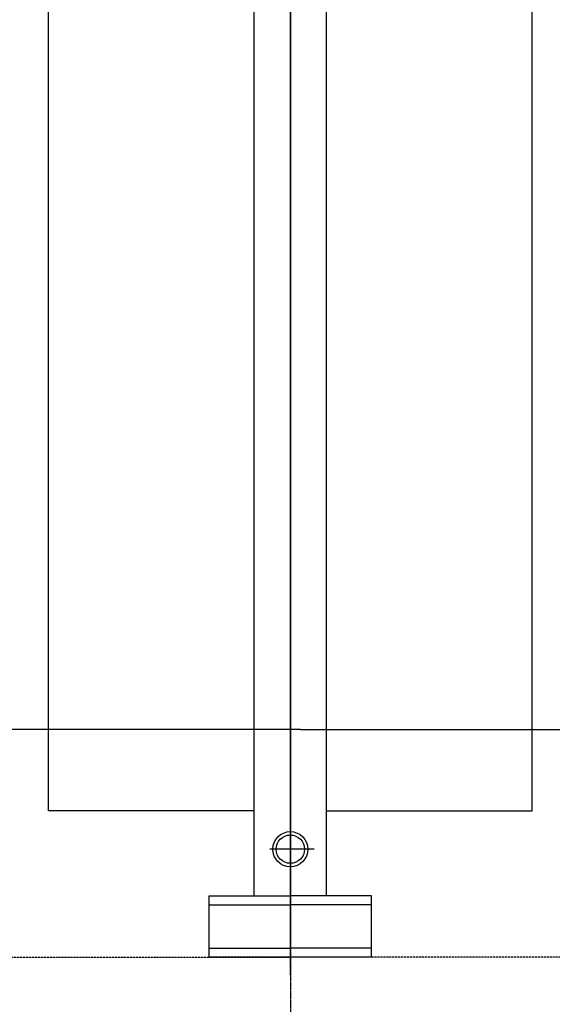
# Model space of a CAD drawing. Header units: inches. Extents: x -4968858 to -265257, y -220693 to 1871410.
# Tile 175 of 225: x -1893985 to -1893453, y 1196394 to 1197377. Entities that reach past the tile are written whole.
import ezdxf

# ---------------------------------------------------------------- set-up
doc = ezdxf.new("R2010")
doc.units = ezdxf.units.IN
doc.header["$MEASUREMENT"] = 0
for name, pattern in [('CENTER', [2, 1.25, -0.25, 0.25, -0.25]), ('CENTER2', [1.125, 0.75, -0.125, 0.125, -0.125]), ('CONTINOUS', [0]), ('DASHED2', [0.375, 0.25, -0.125])]:
    doc.linetypes.add(name, pattern=pattern)
doc.layers.add('GRID', color=8, linetype='Continuous')

# ---------------------------------------------------------------- blocks, each defined once
blk = doc.blocks.new('UTCOMBINE')
at = {"color": 8, "linetype": 'CENTER2', "ltscale": 2}
blk.add_line((-708350.51, 41696.69, 0), (-708350.51, 53128.25, 0), dxfattribs=at)
at = {"color": 6}
for p, q in [((-708350.51, 44536.22, 0), (-708350.51, 42926.93, 0)), ((-708431.51, 44518.51, 0), (-708431.51, 44457.31, 0)), ((-708431.51, 44518.51, 0), (-708269.51, 44518.51, 0)), ((-708269.51, 44518.51, 0), (-708269.51, 44457.31, 0)), ((-708431.51, 44509.51, 0), (-708350.51, 44509.51, 0)), ((-708269.51, 44509.51, 0), (-708350.51, 44509.51, 0)), ((-708431.51, 44466.31, 0), (-708350.51, 44466.31, 0)), ((-708269.51, 44466.31, 0), (-708350.51, 44466.31, 0)), ((-708431.51, 44457.31, 0), (-708350.51, 44457.31, 0)), ((-708386.51, 44457.31, 0), (-708386.51, 44029.91, 0)), ((-708269.51, 44457.31, 0), (-708350.51, 44457.31, 0)), ((-708314.51, 44457.31, 0), (-708314.51, 44029.91, 0)), ((-708374.24, 44410.78, 0), (-708330, 44410.78, 0)), ((-708592.13, 44372.55, 0), (-708592.13, 42972.56, 0)), ((-708386.51, 44372.55, 0), (-708592.13, 44372.55, 0)), ((-708592.13, 44372.55, 0), (-708592.13, 42972.56, 0)), ((-708314.51, 44372.55, 0), (-708108.89, 44372.55, 0)), ((-708108.89, 44372.55, 0), (-708108.89, 42972.56, 0)), ((-708386.51, 44029.91, 0), (-708386.51, 42927.56, 0)), ((-708314.51, 44029.91, 0), (-708314.51, 42927.56, 0)), ((-708314.51, 44029.91, 0), (-708314.51, 42927.56, 0)), ((-708314.51, 44029.91, 0), (-708314.51, 42927.56, 0)), ((-708314.51, 44029.91, 0), (-708314.51, 42927.56, 0))]:
    blk.add_line(p, q, dxfattribs=at)
at = {"color": 6, "linetype": 'DASHED2'}
for p in [(-710337.51, 44518.51, 0), (-706363.51, 44518.51, 0)]:
    blk.add_line(p, (-708350.51, 44518.51, 0), dxfattribs=at)
at = {"color": 6, "linetype": 'CENTER'}
blk.add_line((-708350.51, 44373.62, 0), (-708350.51, 42844.98, 0), dxfattribs=at)
at = {"color": 3}
for q in [(-709710.82, 44291.37, 0), (-707010.82, 44291.37, 0)]:
    blk.add_line((-708360.82, 44291.37, 0), q, dxfattribs=at)
at = {"color": 6}
for radius in [17.53, 14.13]:
    blk.add_circle((-708350.51, 44410.78, 0), radius, dxfattribs=at)
blk = doc.blocks.new('TFMR YARD')
at = {"layer": 'GRID', "color": 1, "rotation": 180}
blk.add_blockref('UTCOMBINE', (-795623.35, 296115.83, 0), dxfattribs=at)

msp = doc.modelspace()

# ---------------------------------------------------------------- block references
at = {"color": 1, "linetype": 'CONTINOUS', "lineweight": 15}
msp.add_blockref('TFMR YARD', (-1806442.03, 944843.99), dxfattribs=at)

doc.saveas('drawing.dxf')
